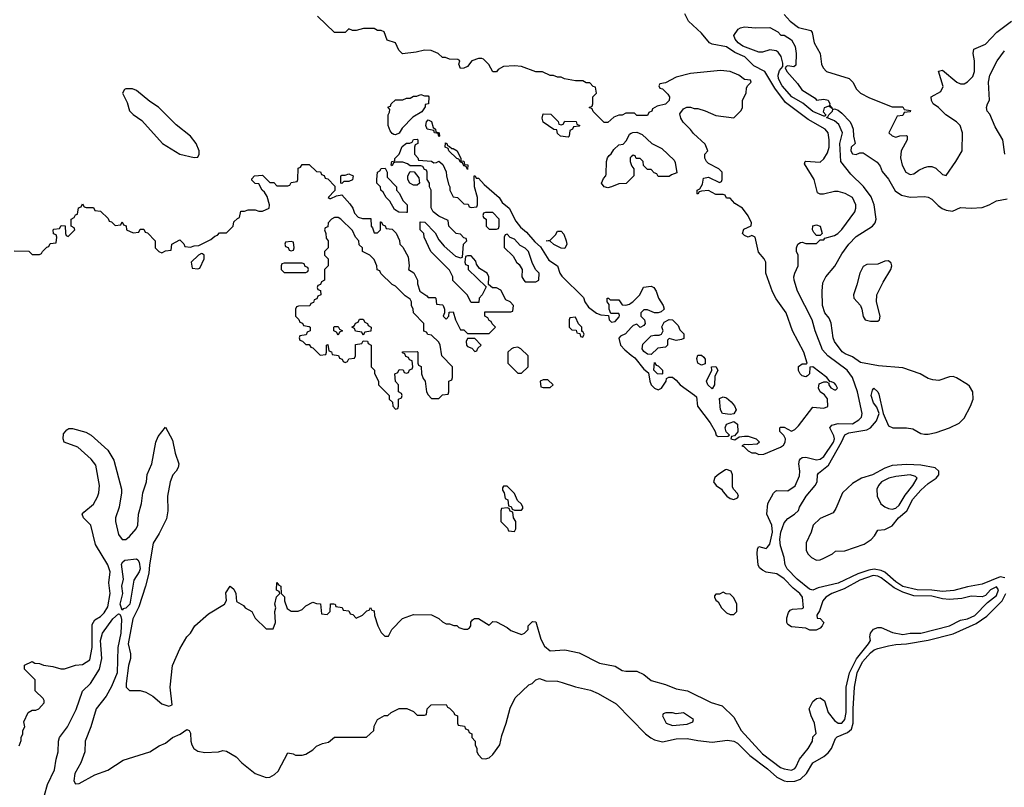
# Model space of a CAD drawing. Header units: inches. Extents: x 2710684 to 2828758, y 857022 to 965663.
# Tile 212 of 256: x 2726600 to 2732074, y 943354 to 947618. Entities that reach past the tile are written whole.
import ezdxf

# ---------------------------------------------------------------- set-up
doc = ezdxf.new("R2010")
doc.units = ezdxf.units.IN
doc.header["$MEASUREMENT"] = 0
doc.layers.add('C7924', color=7, linetype='Continuous')
doc.layers.add('C7934', color=7, linetype='Continuous')

msp = doc.modelspace()

# ---------------------------------------------------------------- linework, layer by layer
at = {"layer": 'C7924', "color": 4}
for points, elevation in [([(2730000, 947098), (2729970, 947098), (2729950, 947088), (2729930, 947088), (2729903.6, 947076.4), (2729870, 947046), (2729850, 947046), (2729787.3, 947107.3), (2729782, 947122), (2729766, 947130), (2729782, 947138), (2729786, 947150), (2729786, 947190), (2729806, 947210), (2729802, 947242), (2729787.3, 947247.3), (2729770, 947266), (2729750, 947266), (2729730, 947278), (2729690, 947278), (2729628.9, 947288.9), (2729610, 947298), (2729590, 947298), (2729567.3, 947307.3), (2729548.4, 947308.4), (2729507.3, 947327.3), (2729470, 947328.7), (2729390, 947358), (2729350, 947362), (2729290, 947358), (2729259.6, 947340.4), (2729250, 947328.7), (2729230, 947328.7), (2729208.4, 947368.4), (2729179, 947399), (2729170, 947402), (2729150, 947402), (2729114, 947390), (2729090, 947358), (2729070, 947348), (2729050, 947346), (2729042, 947370), (2729046, 947390), (2729036.4, 947396.4), (2728990, 947398), (2728967.3, 947407.3), (2728950, 947408), (2728926, 947430), (2728887.3, 947447.3), (2728850, 947448), (2728803.6, 947436.4), (2728728.4, 947428.4), (2728708.4, 947448.4), (2728688.4, 947488.4), (2728643.1, 947503.1), (2728626, 947550), (2728610, 947558), (2728590, 947558), (2728570, 947568), (2728511.6, 947568.4), (2728470, 947558), (2728450, 947558), (2728430, 947566), (2728410, 947546), (2728350, 947546), (2728256.4, 947636.4)], 12), ([(2730000, 946736.3), (2729971.6, 946708.4), (2729930, 946706), (2729890, 946688.7), (2729870, 946684), (2729849.3, 946689.3), (2729835.3, 946710), (2729844.7, 946735.3), (2729858, 946750), (2729860.4, 946759.6), (2729862, 946830), (2729868, 946850), (2729876.4, 946863.6), (2729888.4, 946871.6), (2729903.1, 946896.9), (2729930, 946922), (2729954.6, 946925.4), (2729974, 946946), (2729990, 946982), (2730000, 946986.8)], 12), ([(2726570, 946334), (2726650, 946332), (2726670, 946314), (2726710, 946314), (2726722, 946318), (2726726, 946330), (2726750, 946354), (2726762, 946358), (2726770, 946374), (2726802, 946378), (2726806, 946410), (2726802, 946422), (2726787.3, 946427.3), (2726786, 946450), (2726790, 946454), (2726822, 946458), (2726830, 946474), (2726852.7, 946472.7), (2726854, 946430), (2726858, 946418), (2726870, 946414), (2726906, 946450), (2726902, 946462), (2726886, 946470), (2726886, 946510), (2726902, 946518), (2726910, 946534), (2726922, 946538), (2726927.3, 946572.7), (2726942, 946578), (2726950, 946594), (2726958, 946578), (2726970, 946574), (2727010, 946574), (2727018, 946558), (2727050, 946554), (2727092.7, 946512.7), (2727098, 946498), (2727110, 946494), (2727130, 946474), (2727162, 946478), (2727170, 946494), (2727178, 946478), (2727192.7, 946472.7), (2727194, 946450), (2727230, 946434), (2727262, 946438), (2727270, 946454), (2727290, 946454), (2727298, 946438), (2727310, 946434), (2727354, 946390), (2727354, 946350), (2727374, 946330), (2727390, 946322), (2727410, 946334), (2727442, 946338), (2727446, 946370), (2727490, 946394), (2727512.7, 946372.7), (2727518, 946358), (2727550, 946354), (2727570, 946362), (2727596.4, 946363.6), (2727663.1, 946396.9), (2727684.7, 946415.3), (2727699, 946421), (2727710, 946434), (2727750, 946434), (2727786, 946470), (2727790, 946494), (2727810, 946514), (2727822, 946518), (2727830, 946554), (2727850, 946554), (2727870, 946562), (2727910, 946562), (2727930, 946554), (2727950, 946554), (2727986, 946570), (2727988, 946590), (2727976.4, 946636.4), (2727960.4, 946660.4), (2727948, 946670), (2727930, 946706), (2727908.4, 946708.4), (2727890, 946726), (2727890, 946734), (2727906, 946750), (2727950, 946754), (2727990, 946714), (2728012.7, 946712.7), (2728030, 946694), (2728090, 946694), (2728102, 946698), (2728110, 946714), (2728142, 946718), (2728146, 946730), (2728147.3, 946792.7), (2728162, 946798), (2728170, 946814), (2728210, 946814), (2728250, 946774), (2728272.7, 946772.7), (2728278, 946758), (2728292.7, 946752.7), (2728298, 946738), (2728312.7, 946732.7), (2728352.7, 946692.7), (2728352, 946668), (2728314, 946630), (2728323.6, 946623.6), (2728330, 946624.7), (2728360.4, 946639.6), (2728390, 946644.7), (2728434.8, 946594.8), (2728452, 946570), (2728462, 946542), (2728481, 946521), (2728506, 946514), (2728552.7, 946512.7), (2728554, 946470), (2728562, 946462), (2728570, 946434), (2728590, 946434), (2728606, 946450), (2728606, 946494), (2728610, 946494), (2728618, 946478), (2728632.7, 946472.7), (2728638, 946458), (2728670, 946454), (2728692.7, 946432.7), (2728711.6, 946391.6), (2728714, 946370), (2728730, 946354), (2728759.6, 946299.6), (2728764.7, 946250), (2728762, 946230), (2728791.6, 946211.6), (2728811.6, 946171.6), (2728812, 946150), (2728824.7, 946110), (2728863.6, 946083.6), (2728870, 946074), (2728910, 946074), (2728914, 946070), (2728918, 946038), (2728950, 946034), (2728954, 946030), (2728962, 946010), (2728962, 945990), (2728954, 945970), (2728970, 945954), (2728986, 945970), (2728987.3, 945992.7), (2729010, 945994), (2729022, 945950), (2729050, 945894), (2729070, 945894), (2729090, 945874), (2729210, 945874), (2729246, 945910), (2729227.3, 945927.3), (2729222, 945942), (2729210, 945946), (2729202, 945962), (2729186, 945970), (2729186, 945994), (2729330, 945994), (2729342, 945998), (2729346, 946030), (2729326, 946050), (2729302, 946062), (2729275.3, 946115.3), (2729250, 946128), (2729228.4, 946128.4), (2729206, 946146), (2729208, 946190), (2729198, 946210), (2729156.4, 946236.4), (2729140.4, 946260.4), (2729136.4, 946276.4), (2729110, 946306), (2729090, 946306), (2729078, 946302), (2729074, 946270), (2729078, 946258), (2729092.7, 946252.7), (2729094, 946230), (2729194, 946134), (2729171.6, 946088.4), (2729154, 946070), (2729152.7, 946047.3), (2729110, 946046), (2729088, 946090), (2729008.4, 946168.4), (2729008, 946190), (2728990, 946226), (2728886, 946330), (2728848, 946410), (2728846, 946430), (2728826, 946450), (2728826, 946494), (2728852.7, 946492.7), (2728910, 946434), (2728930, 946394), (2728959.6, 946359.6), (2729023.6, 946303.6), (2729050, 946294), (2729062, 946298), (2729068, 946370), (2729086, 946390), (2729082, 946402), (2729070, 946406), (2729050, 946426), (2729026, 946430), (2728986, 946470), (2728982, 946502), (2728930, 946526), (2728898, 946550), (2728887.3, 946572.7), (2728888, 946670), (2728878, 946690), (2728878, 946710), (2728866, 946730), (2728866, 946770), (2728862, 946782), (2728850, 946786), (2728842, 946802), (2728830, 946806), (2728770, 946806), (2728756.4, 946816.4), (2728730, 946826), (2728690, 946826), (2728678, 946822), (2728670, 946806), (2728666, 946810), (2728668, 946830), (2728686, 946834), (2728686, 946846), (2728708.9, 946871.1), (2728726, 946914), (2728750, 946931.3), (2728768, 946932), (2728782, 946938), (2728790, 946952), (2728810, 946954), (2728814, 946950), (2728814, 946930), (2728798, 946922), (2728794, 946910), (2728794, 946870), (2728814, 946850), (2728818, 946838), (2728890, 946832), (2728902, 946822), (2728916.4, 946823.6), (2728930, 946832), (2728952.7, 946812.7), (2728971.6, 946771.6), (2728972, 946750), (2728983.6, 946703.6), (2728992, 946690), (2728992, 946670), (2729010, 946634), (2729034, 946630), (2729070, 946594), (2729092.7, 946592.7), (2729098, 946578), (2729110, 946574), (2729142, 946578), (2729146, 946590), (2729146, 946630), (2729128.9, 946688.9), (2729126, 946750), (2729132, 946750), (2729138, 946738), (2729150, 946738), (2729182.5, 946702.5), (2729266, 946630), (2729283, 946603), (2729321, 946570), (2729358, 946498), (2729384.9, 946464.9), (2729416.7, 946436.7), (2729463.5, 946383.5), (2729496, 946356), (2729542, 946282), (2729590.7, 946250.7), (2729602.8, 946210), (2729613.2, 946193.2), (2729734, 946074), (2729741, 946050), (2729761.6, 946021.6), (2729807.5, 945987.5), (2729830, 945977.3), (2729874, 945974), (2729878, 945950), (2729890, 945938), (2729910, 945942), (2729933.6, 945966.4), (2729935.3, 945975.3), (2729930, 945986), (2729886, 945986), (2729878, 946010), (2729876.4, 946036.4), (2729866, 946050), (2729866, 946070), (2729874, 946070), (2729882, 946062), (2729930, 946062), (2729950, 946034), (2729970, 946032), (2729990, 946038), (2730000, 946044.7)], 12), ([(2730000, 946856), (2729994, 946850), (2729994, 946830), (2730000, 946813.5)], 12), ([(2730000, 945907.5), (2729967.1, 945872.9), (2729939.8, 945860.2), (2729930.8, 945849.2), (2729940.4, 945810), (2729963.4, 945783.4), (2730000, 945754.2)], 12), ([(2726596.4, 943583.6), (2726607.3, 943612.7), (2726608, 943630), (2726618, 943650), (2726618, 943670), (2726628, 943690), (2726623.1, 943716.9), (2726648, 943770), (2726670, 943782), (2726690, 943782), (2726706, 943790), (2726736.4, 943823.6), (2726736.4, 943836.4), (2726730, 943846), (2726686, 943890), (2726686, 943950), (2726626, 944010), (2726627.3, 944032.7), (2726670, 944052), (2726683.6, 944043.6), (2726710, 944042), (2726731.6, 944031.6), (2726784.5, 944024.5), (2726828.4, 944011.6), (2726850, 944011.3), (2726910, 944032), (2726950, 944036), (2726990, 944061), (2727002, 944130), (2727002, 944258), (2727016.9, 944283.1), (2727050, 944303), (2727070, 944322), (2727090, 944356), (2727102.4, 944430), (2727095.6, 944490), (2727103.6, 944550), (2727090, 944589.2), (2727022, 944702), (2726995.1, 944810), (2726955.3, 944850), (2726948, 944870), (2726957.2, 944882.8), (2727010, 944926.8), (2727033.1, 944966.9), (2727040.7, 944990), (2727043, 945030), (2727023.6, 945143.6), (2726997.1, 945177.1), (2726923.7, 945243.7), (2726846.6, 945270), (2726840.9, 945290), (2726843.2, 945316.8), (2726861.2, 945338.8), (2726874, 945346), (2726894, 945346), (2726967.1, 945327.1), (2726998, 945310), (2727090, 945226), (2727123.8, 945170), (2727165.5, 945010), (2727166.4, 944990), (2727152.2, 944910), (2727133.4, 944850), (2727131.7, 944830), (2727150, 944758), (2727170, 944731), (2727190, 944731), (2727210, 944746), (2727246.6, 944790), (2727256.2, 944810), (2727261.3, 944870), (2727276.3, 944930), (2727284.2, 944990), (2727305.6, 945050), (2727307.9, 945092.1), (2727335.1, 945150), (2727357.2, 945270), (2727370, 945302), (2727410, 945354), (2727450, 945282), (2727464, 945210), (2727484, 945150), (2727480.7, 945130), (2727470, 945109), (2727450.6, 945089.4), (2727437.3, 945050), (2727422, 944970), (2727423, 944890), (2727415.6, 944844.4), (2727375.8, 944764.2), (2727341.3, 944710), (2727320.9, 944590), (2727317.3, 944542.7), (2727299.3, 944470), (2727263, 944357), (2727228.7, 944290), (2727203.7, 944150), (2727215.5, 944095.5), (2727216.3, 944070), (2727205.5, 944030), (2727191, 943930), (2727192, 943910), (2727210, 943892), (2727270, 943891.3), (2727302, 943882), (2727339.8, 943859.8), (2727390, 943818), (2727430, 943804.7), (2727448, 943812), (2727437.2, 943910), (2727449.5, 944030.5), (2727490, 944122), (2727529, 944190), (2727549.3, 944210.7), (2727574, 944250), (2727650, 944318), (2727738, 944370), (2727748.9, 944391.1), (2727746.8, 944433.2), (2727770, 944471.3), (2727790, 944454), (2727801, 944430), (2727805.4, 944385.4), (2727843.6, 944363.6), (2727854, 944350), (2727891.1, 944331.1), (2727910, 944294), (2727970, 944234), (2728010, 944234), (2728022, 944270), (2728019, 944330), (2728024, 944350), (2728019, 944370), (2728028.4, 944411.6), (2728046, 944430), (2728042, 944442), (2728028.4, 944448.4), (2728030, 944491.3), (2728038, 944478), (2728052, 944470), (2728054, 944430), (2728071.3, 944411.3), (2728071.3, 944390), (2728086.4, 944346.4), (2728110, 944332), (2728147.3, 944332.7), (2728170, 944342), (2728190, 944362), (2728230, 944382), (2728250, 944374), (2728272.7, 944372.7), (2728278, 944318), (2728310, 944314), (2728326, 944330), (2728327.3, 944372.7), (2728347.3, 944372.7), (2728354, 944370), (2728358, 944358), (2728392.7, 944352.7), (2728398, 944338), (2728430, 944334), (2728438, 944318), (2728452.7, 944312.7), (2728470, 944294), (2728506, 944310), (2728530, 944334), (2728542, 944338), (2728550, 944352), (2728558, 944338), (2728570, 944334), (2728572.7, 944307.3), (2728591.1, 944251.1), (2728610, 944214), (2728630, 944194), (2728650, 944194), (2728668.9, 944231.1), (2728728.9, 944291.1), (2728790, 944314), (2728890, 944312), (2728930.9, 944290.9), (2728950, 944272), (2728970, 944262), (2728990, 944262), (2729012.7, 944252.7), (2729030, 944252), (2729042, 944242), (2729070, 944231.3), (2729090, 944232), (2729100.4, 944239.6), (2729108, 944250), (2729108.9, 944271.1), (2729116.4, 944283.6), (2729128.9, 944291.1), (2729150, 944291.3), (2729210, 944254), (2729230, 944274), (2729250, 944272), (2729310, 944242), (2729330, 944224.7), (2729390, 944202), (2729406, 944210), (2729426, 944230), (2729426, 944250), (2729450, 944274), (2729470, 944272), (2729496.4, 944176.4), (2729518.5, 944138.5), (2729550, 944111), (2729630, 944117.3), (2729710, 944100.7), (2729824.1, 944044.1), (2729910, 944027.3), (2729950, 944002.8), (2729970, 943998.8), (2730000, 943999)], 8), ([(2726738.4, 943310), (2726754.7, 943370), (2726793, 943450), (2726802, 943510), (2726814.7, 943550), (2726816.3, 943610), (2726821.3, 943630), (2726866, 943690), (2726913.7, 943786.3), (2726950, 943887.3), (2726994, 943930), (2727044.2, 944010), (2727056.9, 944070), (2727049.7, 944170), (2727060.7, 944210), (2727118.4, 944290), (2727150, 944318), (2727156, 944316), (2727162.8, 944302.8), (2727165.2, 944285.2), (2727162, 944210), (2727146.4, 944130), (2727142.6, 943990), (2727110, 943912.7), (2727081, 943859), (2727026, 943790), (2726996, 943690), (2726963.7, 943610), (2726961.6, 943550), (2726939.5, 943490), (2726906.3, 943430), (2726900.3, 943390), (2726910, 943373.4), (2726930, 943375.3), (2727016.9, 943423.1), (2727090.6, 943449.4), (2727175.8, 943504.2), (2727324, 943550), (2727375.5, 943584.5), (2727410, 943598), (2727449.5, 943630.5), (2727492, 943648), (2727530, 943674.8), (2727542, 943670), (2727550, 943654), (2727550.6, 943610), (2727556.3, 943590), (2727568, 943570), (2727590, 943554.4), (2727630, 943547.4), (2727706, 943550), (2727730, 943557.3), (2727750, 943554.8), (2727803.6, 943523.6), (2727835.5, 943490), (2727910, 943430.3), (2727970, 943407.4), (2727990, 943410.4), (2728016, 943424), (2728036.4, 943443.6), (2728090, 943544.7), (2728119.6, 943539.6), (2728132.7, 943532.7), (2728170, 943532), (2728190, 943538), (2728230, 943562), (2728250, 943582), (2728283.1, 943596.9), (2728316.4, 943603.6), (2728350, 943632), (2728527.3, 943632.7), (2728568, 943670), (2728570, 943694), (2728588.9, 943731.1), (2728628.4, 943751.6), (2728647.3, 943752.7), (2728666, 943770), (2728710, 943792), (2728751.6, 943791.6), (2728790, 943774), (2728810, 943754), (2728850, 943754), (2728862, 943758), (2728866, 943790), (2728888, 943812), (2728970, 943814), (2728978, 943798), (2728990, 943794), (2729014, 943770), (2729018, 943758), (2729034, 943750), (2729034, 943710), (2729038, 943698), (2729072.7, 943692.7), (2729078, 943678), (2729092.7, 943672.7), (2729098, 943658), (2729114, 943650), (2729114, 943630), (2729132, 943610), (2729132, 943590), (2729142, 943570), (2729142, 943550), (2729150, 943534), (2729170, 943514), (2729190, 943512), (2729210, 943518), (2729230, 943536), (2729269.2, 943590), (2729279.5, 943640.5), (2729304, 943710), (2729326.3, 943793.7), (2729355.3, 943850), (2729430, 943922), (2729448.9, 943931.1), (2729470, 943951.3), (2729490, 943958), (2729525.5, 943945.5), (2729590, 943942.4), (2729616.7, 943936.7), (2729690, 943911.5), (2729773.2, 943893.2), (2729815.5, 943875.5), (2729916.7, 943816.7), (2730000, 943731.4)], 4)]:
    msp.add_lwpolyline(points, dxfattribs=dict(at, elevation=elevation))
for points, elevation in [([(2727190, 947234), (2727182, 947230), (2727172, 947210), (2727197.1, 947157.1), (2727210, 947111.3), (2727230, 947091.3), (2727278.5, 947058.5), (2727394.8, 946930), (2727490, 946871), (2727570, 946852), (2727590, 946854), (2727598, 946870), (2727598, 946890), (2727582, 946930), (2727549, 946970), (2727470, 947034), (2727372.5, 947132.5), (2727323.2, 947163.2), (2727250, 947224), (2727226.4, 947233.6)], 16), ([(2728850, 947194), (2728870, 947194), (2728874, 947190), (2728872, 947150), (2728854, 947146), (2728854, 947134), (2728834.8, 947105.2), (2728784.7, 947075.3), (2728725.4, 947014.6), (2728710, 946988), (2728690, 946978), (2728680.4, 946980.4), (2728670, 946986), (2728660.4, 947000.4), (2728648, 947030), (2728648, 947090), (2728656.4, 947103.6), (2728658, 947118), (2728647.3, 947132.7), (2728662, 947138), (2728666, 947150), (2728688.4, 947171.6), (2728730, 947172), (2728750, 947182), (2728770, 947182), (2728790, 947192), (2728807.3, 947192.7), (2728830, 947202)], 12), ([(2729610, 947034), (2729622, 947038), (2729630, 947054), (2729692.7, 947052.7), (2729698, 947038), (2729714, 947030), (2729710, 947026), (2729678, 947022), (2729674, 947010), (2729658, 947002), (2729654, 946970), (2729650, 946966), (2729606, 946970), (2729590, 946986), (2729586, 947006), (2729570, 947008), (2729510, 947049), (2729504, 947070), (2729510, 947094), (2729552.7, 947092.7), (2729592.7, 947052.7), (2729598, 947038)], 12), ([(2728930, 946968), (2728926, 946986), (2728906, 946990), (2728902, 947002), (2728866, 947010), (2728858, 947030), (2728862, 947050), (2728870, 947062), (2728890, 947052), (2728898, 947018), (2728912, 947010), (2728914, 946994), (2728932, 946990), (2728934, 946970)], 12), ([(2729002, 946902), (2729010, 946902), (2729031.3, 946890), (2729052.7, 946847.3), (2729052.7, 946832.7), (2729070, 946831.3), (2729072.7, 946812.7), (2729090.5, 946810.5), (2729090, 946786), (2729082, 946802), (2729070, 946806), (2729062, 946822), (2729050, 946826), (2729042, 946842), (2729030, 946846), (2728986, 946890), (2728982, 946902), (2728966, 946910), (2728967.3, 946932.7), (2728974, 946930), (2728978, 946918), (2728990, 946914)], 12), ([(2728390, 946708), (2728386, 946710), (2728386, 946750), (2728390, 946754), (2728410, 946754), (2728430, 946762), (2728454, 946750), (2728450, 946728.7), (2728430, 946718), (2728402, 946718)], 12), ([(2728750, 946546), (2728708.4, 946548.4), (2728683.1, 946563.1), (2728658, 946610), (2728638, 946630), (2728620.4, 946660.4), (2728608, 946670), (2728606, 946690), (2728586, 946710), (2728586, 946730), (2728589, 946770), (2728602, 946778), (2728610, 946791.3), (2728632.7, 946792.7), (2728642, 946770), (2728643.6, 946743.6), (2728694, 946690), (2728694, 946670), (2728711.6, 946651.6), (2728730, 946614), (2728754, 946590), (2728754, 946546)], 12), ([(2728790, 946698), (2728768, 946710), (2728758, 946730), (2728758, 946750), (2728770, 946774), (2728792.7, 946772.7), (2728819.6, 946739.6), (2728822, 946710), (2728810, 946698)], 12), ([(2729230, 946546), (2729190, 946546), (2729178, 946542), (2729174, 946530), (2729178, 946518), (2729194, 946510), (2729194, 946470), (2729210, 946454), (2729250, 946454), (2729262, 946458), (2729266, 946470), (2729266, 946510)], 12), ([(2728370, 946518), (2728350, 946518), (2728334, 946510), (2728314, 946490), (2728312.7, 946467.3), (2728298, 946462), (2728294, 946450), (2728302, 946430), (2728303.6, 946403.6), (2728314, 946390), (2728314, 946350), (2728294, 946330), (2728294, 946310), (2728314, 946290), (2728314, 946250), (2728294, 946230), (2728294, 946170), (2728278, 946162), (2728272.7, 946147.3), (2728258, 946142), (2728254, 946130), (2728258, 946118), (2728272.7, 946112.7), (2728274, 946090), (2728258, 946082), (2728252.7, 946067.3), (2728238, 946062), (2728232.7, 946047.3), (2728218, 946042), (2728212.7, 946027.3), (2728150, 946026), (2728138, 946022), (2728134, 946010), (2728134, 945970), (2728152.7, 945952.7), (2728158, 945938), (2728172.7, 945932.7), (2728178, 945918), (2728210, 945914), (2728214, 945910), (2728214, 945890), (2728198, 945882), (2728192.7, 945867.3), (2728158, 945862), (2728154, 945850), (2728158, 945838), (2728172.7, 945832.7), (2728190, 945814), (2728210, 945814), (2728218, 945798), (2728230, 945794), (2728270, 945754), (2728302, 945758), (2728306, 945770), (2728306, 945810), (2728312.7, 945812.7), (2728318, 945778), (2728332.7, 945772.7), (2728338, 945758), (2728372.7, 945752.7), (2728378, 945738), (2728392.7, 945732.7), (2728398, 945718), (2728410, 945714), (2728422, 945718), (2728430, 945734), (2728462, 945738), (2728466, 945750), (2728467.3, 945812.7), (2728502, 945818), (2728510, 945834), (2728532.7, 945832.7), (2728538, 945818), (2728554, 945810), (2728554, 945690), (2728571.6, 945671.6), (2728572.7, 945652.7), (2728594, 945610), (2728594, 945590), (2728654, 945530), (2728654, 945510), (2728672.7, 945492.7), (2728674, 945470), (2728690, 945454), (2728702, 945458), (2728706, 945470), (2728706, 945510), (2728722, 945518), (2728726, 945530), (2728722, 945542), (2728706, 945550), (2728706, 945590), (2728688.4, 945608.4), (2728686, 945650), (2728702, 945658), (2728710, 945674), (2728732.7, 945672.7), (2728738, 945658), (2728750, 945654), (2728762, 945658), (2728767.3, 945672.7), (2728782, 945678), (2728786, 945690), (2728782, 945722), (2728767.3, 945727.3), (2728762, 945742), (2728747.3, 945747.3), (2728742, 945762), (2728727.3, 945767.3), (2728727.3, 945772.7), (2728810, 945774), (2728814, 945770), (2728814, 945710), (2728818, 945698), (2728831.6, 945691.6), (2728834, 945650), (2728843.6, 945623.6), (2728854, 945610), (2728862, 945550), (2728870, 945534), (2728890, 945514), (2728930, 945514), (2728950, 945534), (2728982, 945538), (2728986, 945550), (2728986, 945610), (2729002, 945618), (2729006, 945630), (2729006, 945690), (2728946, 945750), (2728938, 945810), (2728930, 945826), (2728890, 945866), (2728868.4, 945868.4), (2728862, 945882), (2728847.3, 945887.3), (2728846, 945930), (2728788.4, 945988.4), (2728788, 946010), (2728778, 946030), (2728778, 946050), (2728770, 946066), (2728743.1, 946083.1), (2728690, 946138), (2728670, 946146), (2728607.3, 946207.3), (2728602, 946222), (2728587.3, 946227.3), (2728586, 946250), (2728570, 946286), (2728546, 946310), (2728506, 946330), (2728506, 946350), (2728487.3, 946367.3), (2728486, 946390), (2728466, 946410), (2728450, 946446), (2728386, 946510)], 12), ([(2729310, 946426), (2729298, 946422), (2729294, 946410), (2729292.7, 946352.7), (2729343.6, 946303.6), (2729362, 946270), (2729376.9, 946256.9), (2729394, 946230), (2729392, 946190), (2729402, 946170), (2729410, 946162), (2729470, 946162), (2729486, 946170), (2729488, 946210), (2729468, 946230), (2729448.4, 946268.4), (2729428, 946330), (2729410, 946348), (2729383.1, 946363.1), (2729350, 946398), (2729327.3, 946407.3)], 12), ([(2729630, 946346), (2729610, 946348.7), (2729569.3, 946369.3), (2729550, 946388), (2729526, 946390), (2729550, 946392), (2729578, 946422), (2729590, 946442), (2729610, 946442), (2729625.4, 946425.4), (2729638, 946390), (2729642, 946370)], 12), ([(2728110, 946386), (2728078, 946382), (2728074, 946370), (2728078, 946358), (2728092.7, 946352.7), (2728098, 946338), (2728110, 946334), (2728122, 946338), (2728126, 946350), (2728122, 946382)], 12), ([(2727610, 946318), (2727594, 946310), (2727554, 946270), (2727558, 946238), (2727590, 946234), (2727602, 946238), (2727626, 946290), (2727626, 946310), (2727616.4, 946316.4)], 12), ([(2728170, 946266), (2728070, 946266), (2728058, 946262), (2728054, 946250), (2728054, 946230), (2728070, 946214), (2728190, 946214), (2728202, 946218), (2728206, 946230), (2728202, 946242), (2728187.3, 946247.3), (2728182, 946262)], 12), ([(2728510, 945866), (2728502, 945882), (2728467.3, 945887.3), (2728462, 945902), (2728446, 945910), (2728462, 945918), (2728467.3, 945932.7), (2728482, 945938), (2728490, 945954), (2728510, 945954), (2728518, 945938), (2728534, 945930), (2728538, 945918), (2728554, 945910), (2728552.7, 945887.3), (2728518, 945882)], 12), ([(2729690, 945966), (2729658, 945962), (2729654, 945950), (2729654, 945910), (2729670, 945894), (2729692.7, 945892.7), (2729698, 945878), (2729714, 945874), (2729718, 945858), (2729730, 945854), (2729738, 945870), (2729730, 945886), (2729726, 945886), (2729726, 945910), (2729707.3, 945927.3)], 12), ([(2728370, 945866), (2728362, 945882), (2728346, 945890), (2728346, 945910), (2728350, 945914), (2728370, 945914), (2728378, 945898), (2728394, 945890), (2728378, 945882)], 12), ([(2729130, 945846), (2729090, 945846), (2729082, 945830), (2729084.7, 945810), (2729090, 945802), (2729112.7, 945792.7), (2729130, 945774), (2729142, 945778), (2729147.3, 945792.7), (2729166, 945810)], 12), ([(2729370, 945798), (2729345.4, 945794.6), (2729334, 945790), (2729314, 945770), (2729314, 945710), (2729370, 945654), (2729390, 945654), (2729426, 945690), (2729426, 945750), (2729386, 945790)], 12), ([(2729510, 945618), (2729494, 945610), (2729498, 945578), (2729510, 945574), (2729550, 945574), (2729566, 945590), (2729536.4, 945616.4)], 12), ([(2729310, 945026), (2729290, 945026), (2729283.6, 945016.4), (2729283.6, 945003.6), (2729294, 944990), (2729298, 944958), (2729314, 944950), (2729318, 944918), (2729332.7, 944912.7), (2729338, 944898), (2729350, 944894), (2729390, 944894), (2729398, 944902), (2729398, 944910), (2729390, 944926), (2729367.3, 944947.3), (2729350, 944986)], 12), ([(2729310, 944906), (2729278, 944902), (2729274, 944890), (2729274, 944830), (2729312.7, 944792.7), (2729318, 944778), (2729350, 944774), (2729358, 944790), (2729358, 944830), (2729346, 944850), (2729342, 944882), (2729327.3, 944887.3), (2729322, 944902)], 12), ([(2727170, 944338), (2727159.3, 944370), (2727173.2, 944430), (2727167.6, 944470), (2727177.2, 944510), (2727166.8, 944593.2), (2727173.6, 944606.4), (2727185.2, 944614.8), (2727250, 944622.8), (2727257.5, 944617.5), (2727263.4, 944603.4), (2727270, 944568), (2727264.9, 944550), (2727235.2, 944504.8), (2727211.8, 944370), (2727190, 944349.3), (2727174.8, 944345.2)], 4)]:
    msp.add_lwpolyline(points, close=True, dxfattribs=dict(at, elevation=elevation))
at = {"layer": 'C7934', "color": 4}
for points, elevation in [([(2730000, 943999), (2730030, 943999.1), (2730070, 943980.7), (2730110, 943946.8), (2730190, 943924), (2730250, 943900.7), (2730312, 943890), (2730444.1, 943824.1), (2730505.5, 943805.5), (2730570, 943742.8), (2730610.5, 943670), (2730730, 943540.4), (2730830, 943464.4), (2730850, 943455.5), (2730890, 943448.2), (2730910, 943457.3), (2730915.2, 943464.8), (2730935.6, 943510), (2730982.7, 943570), (2731008, 943610), (2731010, 943634), (2731027.3, 943652.7), (2731018.4, 943710), (2730999.5, 943750), (2730989.2, 943790), (2731010, 943831), (2731030, 943846.8), (2731050.5, 943850.5), (2731073.7, 943833.7), (2731095.5, 943770), (2731130, 943724.9), (2731150, 943710.7), (2731170, 943710.7), (2731186.6, 943730), (2731195.3, 943770), (2731194.3, 943910), (2731213.5, 943990), (2731252.2, 944067.8), (2731319.5, 944150), (2731329.3, 944170), (2731326, 944190), (2731329, 944210), (2731347.2, 944232.8), (2731370, 944241), (2731390, 944241), (2731453.1, 944213.1), (2731510, 944203.1), (2731550, 944210.6), (2731610, 944210.5), (2731768.7, 944250), (2731830, 944282), (2731870, 944288.9), (2731910, 944308.8), (2731980.5, 944379.5), (2732030, 944419.1), (2732041.6, 944450), (2732030, 944466.6), (2731996.3, 944450), (2731970, 944419), (2731950, 944412.3), (2731890, 944415.1), (2731838.5, 944401.5), (2731770, 944397.6), (2731730, 944400.5), (2731670, 944414.6), (2731570, 944416.4), (2731510, 944436.8), (2731462.1, 944462.1), (2731390, 944518), (2731370, 944527.1), (2731344.7, 944530), (2731270, 944504.4), (2731183.7, 944456.3), (2731114.8, 944430), (2731082, 944410), (2731064.9, 944390), (2731046, 944334), (2731032, 944310), (2731034, 944294), (2731050, 944292), (2731071.3, 944270), (2731062, 944250), (2731050, 944238), (2731027.3, 944227.3), (2730992.7, 944227.3), (2730970, 944238), (2730890, 944245.2), (2730870, 944258), (2730864, 944270), (2730864.7, 944295.3), (2730874.6, 944325.4), (2730883.1, 944336.9), (2730896.4, 944343.6), (2730950, 944346), (2730958, 944350), (2730951.5, 944410), (2730937, 944430), (2730899.1, 944459.1), (2730850, 944511.8), (2730810, 944539), (2730750, 944549), (2730730, 944559), (2730712.9, 944572.9), (2730705.2, 944590), (2730699, 944650), (2730701.2, 944678.8), (2730710, 944690.8), (2730750, 944681), (2730754.8, 944685.2), (2730770, 944704.7), (2730784.2, 944770), (2730781.6, 944810), (2730754, 944870), (2730759.6, 944930), (2730790, 944986.8), (2730801.3, 944998.7), (2730810, 945003), (2730870, 945000.7), (2730911.9, 945028.1), (2730935.3, 945084.7), (2730937.6, 945110), (2730931.6, 945150), (2730934.5, 945170), (2730941.1, 945178.9), (2730950, 945185.5), (2730970, 945188.4), (2731030, 945172.7), (2731050, 945175.5), (2731070, 945190.6), (2731125.1, 945270), (2731129.6, 945290), (2731126.2, 945306.2), (2731104, 945350), (2731114.8, 945365.2), (2731150, 945375.3), (2731230, 945372.7), (2731265.8, 945394.2), (2731279.3, 945410), (2731284.5, 945430), (2731257.6, 945550), (2731229.6, 945630), (2731200.9, 945670), (2731092.7, 945750), (2731063.3, 945783.3), (2731022.7, 945890), (2731005.2, 945950), (2730923.7, 946110), (2730905.2, 946170), (2730904, 946190), (2730908.7, 946210), (2730928.7, 946250), (2730928, 946310), (2730918, 946330), (2730918, 946350), (2730926, 946370), (2730940.4, 946379.6), (2730950, 946382), (2730970, 946374), (2731030, 946374), (2731050, 946394), (2731070, 946394), (2731076.4, 946403.6), (2731130, 946418.8), (2731148.7, 946430), (2731170, 946451.3), (2731242, 946550), (2731248.7, 946570), (2731248.7, 946590), (2731229.1, 946629.1), (2731190, 946652.7), (2731150, 946664), (2731130, 946664), (2731068.4, 946648.4), (2731050, 946648), (2731035.3, 946655.3), (2731016, 946730), (2730963.1, 946816.9), (2730966, 946830), (2730969, 946831), (2731050, 946826), (2731070, 946844.7), (2731090, 946878), (2731100.7, 946910), (2731100.5, 946950), (2731094.3, 946990), (2731078.4, 947010), (2730982.8, 947062.8), (2730857.1, 947157.1), (2730797.7, 947237.7), (2730742.4, 947330), (2730681.5, 947361.5), (2730632.2, 947412.2), (2730576, 947436), (2730530, 947466), (2730450, 947481.2), (2730435.3, 947490), (2730390, 947542), (2730318, 947610), (2730298, 947650)], 8), ([(2730850, 947647.3), (2730883, 947610), (2730930, 947573.4), (2730997.3, 947557.3), (2731006, 947546), (2731016, 947490), (2731051, 947430), (2731058, 947370), (2731066, 947350), (2731084.7, 947330), (2731210.8, 947290.8), (2731230.9, 947270.9), (2731251.6, 947231.6), (2731274, 947210), (2731323.6, 947183.6), (2731450, 947134), (2731510, 947134), (2731518, 947118), (2731552.7, 947112.7), (2731550, 947106), (2731518, 947102), (2731510, 947086), (2731478, 947082), (2731432, 946990), (2731450, 946972), (2731470, 946964.7), (2731492.7, 946972.7), (2731530, 946974), (2731534, 946970), (2731534, 946950), (2731501, 946890), (2731496, 946850), (2731506.8, 946810), (2731526, 946770), (2731550, 946758), (2731570, 946761), (2731598.6, 946781.4), (2731630, 946796), (2731650, 946802.8), (2731670, 946802.8), (2731693, 946793), (2731730, 946758), (2731750, 946752), (2731804, 946830), (2731839, 946890), (2731842, 946990), (2731828, 947030), (2731808, 947050), (2731749.1, 947089.1), (2731708, 947130), (2731678, 947150), (2731668.4, 947168.4), (2731668, 947190), (2731720.4, 947219.6), (2731734, 947246), (2731708.4, 947331.6), (2731730, 947338), (2731810, 947271), (2731830, 947261), (2731850, 947262), (2731870, 947272), (2731898, 947302), (2731908.7, 947330), (2731909, 947390), (2731901.2, 947430), (2731905.2, 947454.8), (2731970, 947481), (2732031.9, 947548.1), (2732114.5, 947610)], 8), ([(2732077.6, 946870), (2732065.6, 946950), (2732023.1, 947023.1), (2731992.5, 947092.5), (2731978, 947110), (2731975.1, 947130), (2731979.5, 947150), (2731991.5, 947170), (2731985.7, 947270), (2731993, 947310), (2732034, 947390), (2732075.5, 947444.5)], 4), ([(2730000, 945754.2), (2730019, 945739), (2730070, 945676), (2730096, 945656), (2730102.8, 945610), (2730110.8, 945590), (2730130, 945570.8), (2730150, 945562), (2730168.7, 945570), (2730194, 945610), (2730196.4, 945623.6), (2730208, 945632), (2730230, 945631.3), (2730250, 945616), (2730271, 945590), (2730352, 945532), (2730362, 945522), (2730367.3, 945470), (2730438.4, 945378.4), (2730466, 945330), (2730472, 945310), (2730482.8, 945302.8), (2730536.4, 945303.6), (2730546, 945310), (2730528.4, 945328.4), (2730522, 945350), (2730529.1, 945370.9), (2730570, 945384.7), (2730591, 945371), (2730591.6, 945328.4), (2730574, 945306), (2730558, 945302), (2730554, 945290), (2730575.3, 945284.7), (2730600.4, 945299.6), (2730630, 945304.7), (2730650, 945304.7), (2730694, 945290), (2730712, 945270), (2730699.6, 945260.4), (2730650, 945255.3), (2730630, 945258), (2730614, 945250), (2730626.4, 945246.4), (2730650, 945222), (2730670, 945212), (2730690, 945212), (2730710, 945202), (2730736.4, 945203.6), (2730830, 945242.8), (2730845.6, 945254.4), (2730855.3, 945270), (2730858, 945290), (2730848.7, 945308.7), (2730826, 945330), (2730826, 945350), (2730830, 945354), (2730850, 945354), (2730890, 945332), (2730910, 945342), (2730930, 945362), (2731010, 945464.7), (2731070, 945458.8), (2731091.9, 945468.1), (2731091.5, 945511.5), (2731074, 945534), (2731049.5, 945550), (2731040.7, 945570), (2731044.5, 945595.5), (2731070, 945606.8), (2731085.4, 945605.4), (2731098, 945598), (2731098, 945590), (2731110, 945572), (2731130, 945562), (2731138, 945562), (2731146, 945570), (2731138, 945590), (2731130, 945598), (2731110, 945608), (2731106, 945606), (2731088, 945630), (2731010, 945688.7), (2730992.7, 945687.3), (2730991, 945650), (2730980.5, 945639.5), (2730970, 945634.5), (2730950, 945639.5), (2730939.5, 945650), (2730929.7, 945669.7), (2730930, 945691), (2730950, 945706.8), (2730974, 945706), (2730978, 945710), (2730959.3, 945770), (2730896, 945890), (2730861.2, 945990), (2730806.3, 946066.3), (2730785.6, 946105.6), (2730748, 946210), (2730748.7, 946270), (2730739, 946290), (2730707, 946327), (2730688.7, 946408.7), (2730670, 946418), (2730650, 946409.2), (2730630, 946419), (2730619, 946430), (2730625.6, 946454.4), (2730667.3, 946472.7), (2730668, 946490), (2730650, 946528), (2730618, 946570), (2730576.4, 946596.4), (2730550, 946626), (2730530, 946626), (2730522, 946642), (2730510, 946646), (2730470, 946646), (2730430, 946668), (2730390, 946666), (2730378, 946662), (2730370, 946648), (2730366, 946650), (2730366, 946670), (2730382, 946678), (2730396.4, 946703.6), (2730402, 946738), (2730430, 946742), (2730490, 946714), (2730502, 946718), (2730506, 946730), (2730506, 946770), (2730486, 946790), (2730430, 946818), (2730418, 946830), (2730408.4, 946848.4), (2730408, 946870), (2730426, 946890), (2730410, 946926), (2730345.6, 946985.6), (2730330, 947008), (2730289.3, 947049.3), (2730275.3, 947070), (2730270, 947094), (2730290, 947122), (2730308.9, 947131.1), (2730330, 947131.3), (2730350, 947124.7), (2730370, 947124.7), (2730411.1, 947111.1), (2730470, 947084.7), (2730570, 947072), (2730610, 947114), (2730618, 947130), (2730618, 947170), (2730638, 947210), (2730640.4, 947239.6), (2730647.3, 947252.7), (2730666, 947270), (2730662, 947282), (2730630, 947286), (2730598, 947310), (2730550, 947329), (2730496, 947336), (2730330, 947319), (2730250, 947298), (2730190, 947266), (2730158, 947262), (2730154, 947250), (2730158, 947238), (2730172.7, 947232.7), (2730203.6, 947203.6), (2730212, 947190), (2730211.3, 947168.7), (2730191, 947149), (2730143.6, 947136.4), (2730118, 947122), (2730114, 947110), (2730098, 947102), (2730090, 947086), (2730030, 947086), (2730018, 947098), (2730000, 947098)], 12), ([(2732076.4, 944516.4), (2732050, 944522.6), (2731950, 944481.5), (2731870, 944467.7), (2731793.9, 944446.1), (2731730, 944442.2), (2731670, 944449), (2731590, 944450.8), (2731510, 944469.8), (2731470, 944495.1), (2731410, 944547.8), (2731390, 944558.4), (2731350, 944565), (2731320, 944560), (2731260.3, 944539.7), (2731150, 944486.8), (2731039, 944461), (2731010, 944449.4), (2730990, 944454.5), (2730921.6, 944510), (2730867.3, 944567.3), (2730855.1, 944590), (2730849.6, 944629.6), (2730830, 944695.3), (2730826.6, 944730), (2730831.1, 944770), (2730850, 944822.8), (2730870, 944847.3), (2730908, 944870), (2730928.9, 944891.1), (2730935.3, 944910), (2730973, 944970), (2731021.7, 945030), (2731032.8, 945050), (2731036.2, 945090), (2731041.1, 945098.9), (2731097.2, 945142.8), (2731168.8, 945270), (2731187.7, 945312.3), (2731210, 945322.6), (2731310, 945338.7), (2731330, 945350.4), (2731364.2, 945390), (2731379, 945430), (2731364.5, 945464.5), (2731346.6, 945490), (2731332.7, 945530), (2731340.9, 945559.1), (2731349.3, 945570.7), (2731370, 945551.3), (2731376.7, 945536.7), (2731401, 945430), (2731430, 945362), (2731454, 945350), (2731530.5, 945350.5), (2731565.8, 945345.8), (2731610, 945319.3), (2731630, 945314.4), (2731650, 945314.4), (2731695.1, 945324.9), (2731768.7, 945350), (2731823.7, 945376.3), (2731850, 945404.7), (2731886, 945470), (2731901.2, 945510), (2731899.3, 945550), (2731881, 945581), (2731870, 945592), (2731808.3, 945628.3), (2731790, 945634.7), (2731770, 945634), (2731710, 945613.7), (2731676.2, 945616.2), (2731650, 945623.6), (2731605.2, 945650), (2731510, 945684.4), (2731375.3, 945695.3), (2731273.8, 945713.8), (2731230, 945745.6), (2731190, 945761.3), (2731173, 945773), (2731129.7, 945830), (2731121.7, 945850), (2731111.9, 945931.9), (2731099.6, 945959.6), (2731076.3, 945990), (2731062.4, 946030), (2731060.5, 946110), (2731064.7, 946155.3), (2731081.3, 946190), (2731131.9, 946248.1), (2731170, 946317.3), (2731209.8, 946370.2), (2731250, 946414), (2731340.9, 946470), (2731356.2, 946490), (2731360.7, 946510), (2731349.7, 946590), (2731333.5, 946633.5), (2731290.9, 946690.9), (2731220.4, 946760.4), (2731164.2, 946830), (2731159.5, 946930), (2731174, 946990), (2731154.8, 947034.8), (2731130, 947055.3), (2731086, 947074), (2731090, 947074), (2731098, 947090), (2731118, 947110), (2731120.4, 947119.6), (2731130, 947122), (2731150, 947114.8), (2731170, 947098.8), (2731217.3, 947050), (2731226.8, 947030), (2731233.4, 947010), (2731234.8, 946970), (2731244.7, 946930), (2731222, 946910), (2731221, 946890), (2731230, 946872), (2731250, 946868), (2731270, 946878.8), (2731290, 946877.3), (2731366.8, 946826.8), (2731384, 946804), (2731394.8, 946774.8), (2731430, 946731), (2731467.4, 946667.4), (2731503.1, 946643.1), (2731550, 946631.8), (2731630, 946636.4), (2731650, 946632.7), (2731670, 946620.5), (2731705.4, 946585.4), (2731728.9, 946568.9), (2731750, 946560.4), (2731785.2, 946554.8), (2731830, 946574), (2731890, 946570.4), (2731950, 946574.4), (2731990, 946588.4), (2732030.6, 946610.6), (2732090, 946623)], 4), ([(2730000, 946986.8), (2730008.9, 946991.1), (2730030, 946992), (2730059.8, 946979.8), (2730114, 946930), (2730170, 946902), (2730238, 946838), (2730244.7, 946824.7), (2730252.7, 946767.3), (2730223.6, 946756.4), (2730210, 946746), (2730150, 946746), (2730142, 946762), (2730127.3, 946767.3), (2730110, 946786), (2730090, 946786), (2730067.3, 946807.3), (2730066, 946830), (2730050, 946846), (2730027.3, 946847.3), (2730022, 946862), (2730010, 946866), (2730000, 946856)], 12), ([(2730000, 946813.5), (2730003.6, 946803.6), (2730014, 946790), (2730014, 946750), (2730000, 946736.3)], 12), ([(2730000, 946044.7), (2730008, 946050), (2730048, 946090), (2730068.7, 946131.3), (2730110, 946137.3), (2730124.7, 946130), (2730138.8, 946110), (2730151, 946070), (2730178, 946030), (2730182, 946010), (2730165.4, 945994.6), (2730150, 945988.7), (2730128.7, 945988.7), (2730090, 946006), (2730070, 946006), (2730054, 945990), (2730054, 945970), (2730074, 945950), (2730078, 945930), (2730070, 945918), (2730050, 945908.7), (2730030, 945926), (2730010, 945918), (2730000, 945907.5)], 12), ([(2730000, 943731.4), (2730079.5, 943650), (2730107.9, 943627.9), (2730130, 943617.3), (2730173.2, 943606.8), (2730250, 943623.6), (2730310, 943625.5), (2730370, 943612.7), (2730450, 943604.6), (2730535.2, 943615.2), (2730569.4, 943610.6), (2730590, 943599.3), (2730658.4, 943530), (2730756.9, 943456.9), (2730809.2, 943409.2), (2730850, 943390.3), (2730870, 943386), (2730910, 943387.4), (2730940.9, 943399.1), (2730974.5, 943430), (2731009.4, 943490), (2731070, 943524.4), (2731094.5, 943545.5), (2731112.8, 943570), (2731136.1, 943623.9), (2731145.4, 943634.6), (2731202.8, 943657.2), (2731223.8, 943676.2), (2731233.1, 943710), (2731232.7, 943790), (2731240.8, 943910), (2731256.5, 943990), (2731284.8, 944050), (2731330, 944100.8), (2731350, 944116.5), (2731370, 944124.9), (2731430, 944140.2), (2731470, 944147.7), (2731530, 944150.2), (2731650, 944170.2), (2731790, 944206), (2731917.1, 944262.9), (2731976.5, 944303.5), (2732062.3, 944390), (2732082.8, 944430)], 4)]:
    msp.add_lwpolyline(points, dxfattribs=dict(at, elevation=elevation))
for points, elevation in [([(2730690, 947572.2), (2730770, 947574), (2730814, 947550), (2730832, 947532), (2730850, 947531.3), (2730890, 947506), (2730910.7, 947469.3), (2730916.3, 947430), (2730914.4, 947365.6), (2730903.6, 947356.4), (2730870, 947361.2), (2730862, 947358), (2730856, 947350), (2730864, 947330), (2730923.8, 947263.8), (2730948.8, 947228.8), (2731021.4, 947181.4), (2731030, 947171.3), (2731070, 947176), (2731094, 947170), (2731104.7, 947150), (2731102, 947142), (2731118, 947122), (2731098, 947138), (2731071.6, 947128.4), (2731066, 947106), (2731082, 947090), (2731078, 947082), (2731070, 947082), (2731010, 947106.9), (2730953.4, 947153.4), (2730892, 947190), (2730838.9, 947250), (2730818, 947290), (2730816.2, 947310), (2730823.9, 947336.1), (2730843.1, 947356.9), (2730843.2, 947376.8), (2730834, 947414), (2730817.2, 947437.2), (2730804.8, 947444.8), (2730770, 947449.6), (2730730, 947438), (2730710, 947438), (2730619.3, 947470), (2730594.5, 947490), (2730578, 947510), (2730569.3, 947530), (2730595.1, 947564.9), (2730607.5, 947572.5), (2730630, 947577.1)], 4), ([(2731030, 946418), (2731014.6, 946434.6), (2731008, 946450), (2731010, 946472), (2731030, 946478), (2731051, 946470), (2731062, 946430), (2731050, 946418)], 8), ([(2731430, 946277.2), (2731410, 946276), (2731370, 946259.5), (2731310, 946258.4), (2731290, 946246), (2731270.4, 946210), (2731254.6, 946145.4), (2731234.9, 946090), (2731238, 946070), (2731274, 946030), (2731282, 946010), (2731288.6, 945968.6), (2731301, 945950), (2731330, 945943.8), (2731370, 945943), (2731379.3, 945950), (2731382.9, 945970), (2731362.9, 946050), (2731364.5, 946090), (2731400.1, 946159.9), (2731443.7, 946230), (2731449.2, 946250), (2731445.2, 946265.2)], 4), ([(2730250, 945835.3), (2730210, 945846), (2730202, 945838), (2730202, 945810), (2730190, 945798), (2730147.1, 945792.9), (2730110, 945758), (2730090, 945759), (2730070, 945774), (2730060.9, 945790), (2730064.1, 945815.9), (2730110, 945861), (2730130, 945866), (2730155.3, 945864.7), (2730168.4, 945871.6), (2730178, 945890), (2730169, 945911), (2730183.1, 945936.9), (2730210, 945952), (2730230, 945951.3), (2730259.8, 945919.8), (2730270, 945894), (2730292.7, 945872.7), (2730292.7, 945847.3), (2730279.6, 945840.4)], 12), ([(2730170, 945648), (2730146, 945650), (2730126, 945670), (2730130, 945714), (2730138, 945698), (2730150, 945694), (2730174, 945670), (2730174, 945650)], 12), ([(2730390, 945698), (2730369.3, 945709.3), (2730364, 945736), (2730370, 945754), (2730390, 945754), (2730403.6, 945743.6), (2730411.1, 945731.1), (2730410, 945706)], 12), ([(2730450, 945568), (2730426, 945590), (2730418, 945610), (2730448, 945670), (2730446, 945690), (2730470, 945692), (2730482, 945670), (2730463.6, 945636.4), (2730462, 945590)], 12), ([(2730550, 945424), (2730508, 945430), (2730495.3, 945450), (2730490, 945514), (2730510, 945522), (2730530, 945518), (2730554.6, 945494.6), (2730573, 945473), (2730582.8, 945450), (2730570, 945428)], 12), ([(2730530, 945119), (2730523.5, 945116.5), (2730486.4, 945093.6), (2730465.4, 945074.6), (2730458, 945050), (2730472, 945030), (2730502, 945010), (2730510, 944994), (2730532, 944970), (2730550, 944958), (2730570, 944952), (2730590, 944962), (2730595.3, 944970), (2730590, 944986), (2730568, 945010), (2730563.1, 945023.1), (2730562, 945090), (2730555.3, 945110)], 12), ([(2731532.7, 945147.3), (2731450, 945140.7), (2731410, 945125.6), (2731340.7, 945090), (2731280.7, 945070), (2731230, 945041.6), (2731174.9, 944990), (2731138, 944902), (2731122, 944878), (2731050, 944846), (2731010.8, 944810), (2731000.5, 944770), (2730971.6, 944711.6), (2730972, 944670), (2730982, 944650), (2731002, 944630), (2731030, 944616), (2731050, 944618), (2731070, 944626.8), (2731118, 944650), (2731135.3, 944664.7), (2731187.3, 944667.3), (2731295.4, 944704.6), (2731334.5, 944730), (2731352.7, 944750), (2731370, 944782), (2731410, 944784.9), (2731450, 944806.4), (2731486.3, 944850), (2731531.4, 944888.6), (2731565.6, 944954.4), (2731610, 945004.2), (2731650, 945040.3), (2731695.1, 945070), (2731709.7, 945090), (2731709.6, 945110), (2731688.6, 945128.6), (2731610, 945143.5)], 4), ([(2731550, 945089), (2731470, 945080.5), (2731431.5, 945071.5), (2731390.7, 945050), (2731374.8, 945030), (2731366, 945010), (2731366.8, 944970), (2731388.1, 944928.1), (2731410, 944910.8), (2731430, 944902), (2731450, 944899.3), (2731470, 944903.8), (2731490, 944920.7), (2731523.3, 944976.7), (2731566, 945030), (2731588.7, 945070), (2731579.3, 945079.3)], 8), ([(2730510, 944438), (2730490, 944426), (2730470, 944426), (2730462, 944418), (2730462, 944410), (2730470, 944394), (2730483.6, 944383.6), (2730502, 944350), (2730530, 944322), (2730550, 944314), (2730570, 944314), (2730586, 944330), (2730586, 944370), (2730570, 944406), (2730550, 944426), (2730528.4, 944428.4)], 12), ([(2730290, 943768), (2730250, 943762), (2730230, 943768), (2730192.7, 943767.3), (2730178, 943762), (2730174, 943750), (2730194, 943710), (2730230, 943696), (2730310, 943704.7), (2730342, 943718), (2730346, 943730)], 8)]:
    msp.add_lwpolyline(points, close=True, dxfattribs=dict(at, elevation=elevation))

doc.saveas('drawing.dxf')
